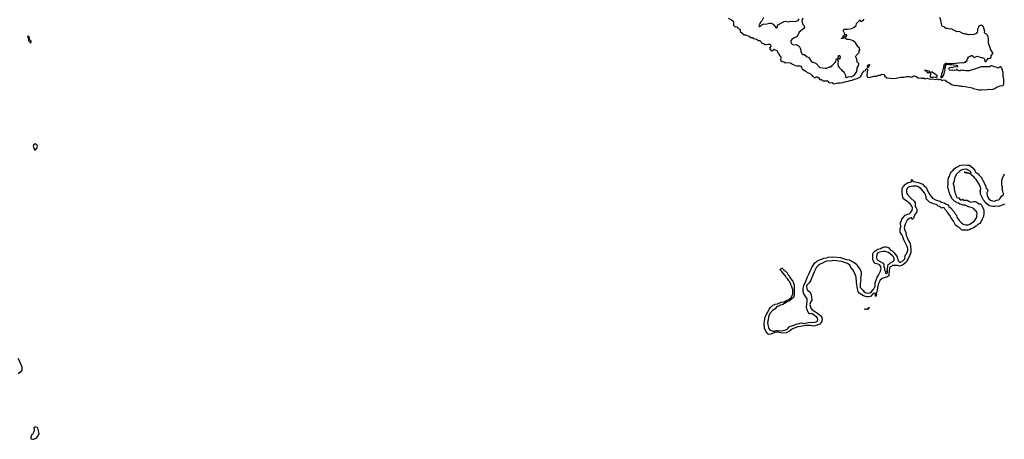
# Model space of a CAD drawing. Extents: x 2087054 to 2277909, y 548907 to 753496.
# Tile 102 of 256: x 2207570 to 2235697, y 588499 to 600478. Entities that reach past the tile are written whole.
import ezdxf

# ---------------------------------------------------------------- set-up
doc = ezdxf.new("R2010")
doc.units = 0

msp = doc.modelspace()

# ---------------------------------------------------------------- linework, layer by layer
at = {"layer": '0CON20XD'}
for points in [[(2227812, 600525), (2227905, 600477), (2227948, 600435), (2227961, 600381), (2227964, 600325), (2227995, 600288), (2228016, 600286), (2228061, 600271), (2228071, 600261), (2228084, 600234), (2228150, 600195), (2228148, 600155), (2228153, 600145), (2228265, 600050), (2228305, 600042), (2228345, 600023), (2228406, 600006), (2228460, 599970), (2228500, 599965), (2228538, 599938), (2228615, 599918), (2228676, 599886), (2228715, 599882), (2228738, 599858), (2228757, 599817), (2228815, 599796), (2228845, 599770), (2228875, 599766), (2228945, 599778), (2228995, 599777), (2229011, 599771), (2229021, 599761), (2229032, 599725), (2229000, 599680), (2228994, 599655), (2229032, 599605), (2229055, 599590), (2229075, 599592), (2229125, 599638), (2229156, 599616), (2229195, 599602), (2229210, 599585), (2229225, 599540), (2229248, 599525), (2229256, 599495), (2229283, 599445), (2229312, 599415), (2229317, 599375), (2229304, 599345), (2229313, 599313), (2229355, 599289), (2229395, 599277), (2229425, 599254), (2229454, 599256), (2229590, 599245), (2229645, 599210), (2229691, 599191), (2229715, 599168), (2229775, 599160), (2229805, 599162), (2229817, 599157), (2229855, 599160), (2229885, 599147), (2229906, 599125), (2229916, 599085), (2229933, 599065), (2230031, 599011), (2230068, 598975), (2230125, 598956), (2230163, 598935), (2230199, 598895), (2230214, 598864), (2230235, 598852), (2230265, 598823), (2230275, 598820), (2230294, 598826), (2230325, 598846), (2230355, 598846), (2230395, 598818), (2230426, 598766), (2230445, 598761), (2230475, 598768), (2230502, 598742), (2230525, 598731), (2230555, 598728), (2230606, 598736), (2230645, 598734), (2230664, 598724), (2230674, 598694), (2230691, 598681), (2230725, 598675), (2230775, 598682), (2230825, 598646), (2230945, 598680), (2231015, 598675), (2231087, 598683), (2231175, 598714), (2231235, 598720), (2231295, 598741), (2231355, 598751), (2231415, 598778), (2231491, 598799), (2231585, 598842), (2231611, 598875), (2231625, 598924), (2231655, 598974), (2231695, 599014), (2231737, 599023), (2231745, 599067), (2231775, 599083), (2231782, 599082), (2231790, 599070), (2231794, 599035), (2231778, 598995), (2231766, 598885), (2231777, 598855), (2231796, 598836), (2231836, 598826), (2231975, 598867), (2232032, 598868), (2232115, 598896), (2232165, 598892), (2232176, 598915), (2232195, 598927), (2232255, 598916), (2232285, 598869), (2232345, 598819), (2232525, 598795), (2232605, 598806), (2232735, 598838), (2232835, 598840), (2232905, 598859), (2232975, 598857), (2233035, 598840), (2233065, 598846), (2233105, 598873), (2233125, 598877), (2233167, 598867), (2233235, 598815), (2233255, 598806), (2233295, 598818), (2233335, 598804), (2233404, 598804), (2233435, 598794), (2233485, 598804), (2233575, 598782), (2233646, 598786), (2233727, 598773), (2233785, 598790), (2233815, 598769), (2233835, 598771), (2233855, 598781), (2233882, 598775), (2233915, 598742), (2233975, 598757), (2234005, 598751), (2234068, 598705), (2234140, 598670), (2234190, 598630), (2234295, 598603), (2234325, 598605), (2234395, 598590), (2234435, 598592), (2234465, 598581), (2234505, 598583), (2234575, 598573), (2234775, 598528), (2234815, 598510), (2234973, 598477), (2235035, 598477), (2235085, 598489), (2235165, 598474), (2235205, 598487), (2235265, 598493), (2235345, 598482), (2235425, 598512), (2235475, 598550), (2235535, 598566), (2235575, 598588), (2235655, 598603), (2235675, 598619), (2235684, 598644), (2235683, 598777), (2235675, 598823), (2235661, 598855), (2235667, 598975), (2235624, 599095), (2235595, 599130), (2235565, 599133), (2235538, 599102), (2235525, 599097), (2235487, 599117), (2235405, 599133), (2235365, 599154), (2235335, 599159), (2235315, 599156), (2235282, 599132), (2235175, 599128), (2235033, 599133), (2234975, 599117), (2234870, 599075), (2234695, 599022), (2234595, 599020), (2234528, 599028), (2234505, 599038), (2234495, 599032), (2234455, 599038), (2234435, 599022), (2234405, 599020), (2234380, 599030), (2234355, 599060), (2234345, 599059), (2234322, 599038), (2234265, 599028), (2234225, 599036), (2234195, 599029), (2234145, 599034), (2234130, 599045), (2234117, 599085), (2234129, 599105), (2234153, 599117), (2234175, 599118), (2234205, 599109), (2234255, 599130), (2234367, 599143), (2234370, 599155), (2234360, 599165), (2234325, 599166), (2234255, 599184), (2234155, 599186), (2234125, 599196), (2234076, 599196), (2234035, 599203), (2234009, 599165), (2234008, 599115), (2233993, 599087), (2233999, 599031), (2233978, 598985), (2233971, 598935), (2233960, 598900), (2233919, 598821), (2233895, 598821), (2233884, 598835), (2233910, 598885), (2233917, 598943), (2233940, 599005), (2233951, 599069), (2233970, 599100), (2233981, 599185), (2233991, 599205), (2234025, 599233), (2234045, 599238), (2234125, 599227), (2234202, 599232), (2234305, 599233), (2234495, 599258), (2234545, 599250), (2234562, 599268), (2234585, 599270), (2234605, 599290), (2234630, 599295), (2234642, 599348), (2234667, 599375), (2234668, 599415), (2234715, 599427), (2234754, 599456), (2234765, 599458), (2234780, 599455), (2234804, 599424), (2234835, 599407), (2234855, 599407), (2234935, 599437), (2235025, 599398), (2235055, 599396), (2235108, 599378), (2235125, 599367), (2235131, 599355), (2235144, 599284), (2235165, 599281), (2235181, 599295), (2235204, 599336), (2235241, 599379), (2235305, 599384), (2235320, 599395), (2235320, 599445), (2235365, 599515), (2235365, 599535), (2235355, 599561), (2235300, 599635), (2235291, 599685), (2235252, 599775), (2235246, 599805), (2235244, 599934), (2235238, 599988), (2235215, 600036), (2235185, 600063), (2235146, 600085), (2235131, 600105), (2235139, 600145), (2235105, 600272), (2235086, 600296), (2235055, 600308), (2235011, 600311), (2234968, 600282), (2234928, 600205), (2234928, 600162), (2234919, 600121), (2234889, 600085), (2234825, 600054), (2234775, 600048), (2234725, 600054), (2234685, 600041), (2234665, 600043), (2234625, 600065), (2234575, 600068), (2234515, 600081), (2234405, 600141), (2234335, 600136), (2234305, 600156), (2234224, 600184), (2234195, 600214), (2234135, 600204), (2234082, 600225), (2234027, 600227), (2233995, 600261), (2233972, 600272), (2233943, 600283), (2233913, 600315), (2233883, 600463), (2233858, 600545)], [(2228819, 600545), (2228775, 600448), (2228730, 600405), (2228687, 600305), (2228694, 600284), (2228718, 600282), (2228735, 600289), (2228768, 600332), (2228805, 600350), (2228915, 600356), (2228994, 600376), (2229034, 600376), (2229060, 600370), (2229095, 600347), (2229130, 600300), (2229155, 600282), (2229175, 600258), (2229195, 600250), (2229214, 600265), (2229218, 600305), (2229245, 600338), (2229404, 600426), (2229455, 600438), (2229535, 600421), (2229597, 600433), (2229725, 600431), (2229805, 600451), (2229838, 600502)], [(2229940, 600520), (2229916, 600455), (2229932, 600355), (2229967, 600317), (2229987, 600267), (2229987, 600253), (2229970, 600225), (2229838, 600122), (2229776, 599994), (2229754, 599976), (2229692, 599958), (2229626, 599914), (2229601, 599875), (2229602, 599835), (2229618, 599795), (2229645, 599770), (2229675, 599762), (2229757, 599773), (2229818, 599735), (2229835, 599718), (2229867, 599665), (2229887, 599605), (2229880, 599565), (2229924, 599494), (2229940, 599485), (2229985, 599480), (2230065, 599413), (2230105, 599408), (2230178, 599295), (2230205, 599262), (2230235, 599262), (2230327, 599227), (2230405, 599130), (2230425, 599116), (2230585, 599096), (2230622, 599098), (2230705, 599128), (2230746, 599134), (2230762, 599145), (2230775, 599168), (2230855, 599248), (2230882, 599285), (2230905, 599360), (2230925, 599360), (2230930, 599355), (2230932, 599322), (2230950, 599315), (2230942, 599215), (2230953, 599155), (2230977, 599115), (2231038, 599055), (2231053, 599025), (2231099, 598999), (2231121, 598975), (2231163, 598895), (2231157, 598845), (2231164, 598834), (2231185, 598828), (2231238, 598842), (2231340, 598855), (2231431, 598915), (2231488, 598995), (2231495, 599105), (2231528, 599165), (2231540, 599225), (2231525, 599242), (2231504, 599254), (2231498, 599265), (2231482, 599355), (2231458, 599408), (2231458, 599435), (2231465, 599460), (2231548, 599545), (2231550, 599585), (2231570, 599615), (2231570, 599625), (2231560, 599635), (2231560, 599665), (2231505, 599710), (2231500, 599735), (2231465, 599790), (2231443, 599813), (2231440, 599825), (2231380, 599875), (2231335, 599898), (2231265, 599910), (2231215, 599910), (2231207, 599917), (2231185, 599920), (2231175, 599930), (2231165, 599930), (2231160, 599945), (2231145, 599960), (2231115, 599947), (2231075, 599950), (2231065, 599940), (2231040, 599945), (2231078, 599962), (2231080, 599975), (2231115, 600030), (2231128, 600028), (2231128, 600015), (2231155, 599980), (2231178, 599992), (2231202, 600025), (2231200, 600045), (2231148, 600048), (2231138, 600058), (2231132, 600092), (2231098, 600165), (2231102, 600188), (2231125, 600210), (2231215, 600203), (2231344, 600226), (2231405, 600262), (2231462, 600315), (2231478, 600365), (2231575, 600470), (2231587, 600457), (2231593, 600433), (2231605, 600422), (2231660, 600445), (2231692, 600492)], [(2207895, 599830), (2207900, 599845), (2207895, 599862), (2207848, 599908), (2207853, 599945), (2207849, 599969), (2207812, 600002), (2207807, 600017), (2207800, 600020), (2207798, 599985), (2207820, 599935), (2207823, 599895), (2207840, 599855), (2207865, 599830), (2207895, 599830)], [(2230985, 599350), (2230975, 599360), (2230962, 599362), (2230950, 599375), (2230950, 599415), (2230960, 599425), (2230960, 599455), (2230965, 599460), (2230988, 599458), (2231010, 599435), (2231010, 599425), (2231000, 599415), (2231010, 599385), (2231000, 599375), (2230998, 599362), (2230985, 599350)], [(2231805, 599110), (2231795, 599112), (2231787, 599127), (2231785, 599165), (2231795, 599179), (2231835, 599202), (2231842, 599195), (2231828, 599145), (2231805, 599110)], [(2233515, 598947), (2233499, 598955), (2233485, 598998), (2233446, 599015), (2233425, 599048), (2233537, 599017), (2233546, 599005), (2233548, 598985), (2233535, 598954), (2233515, 598947)], [(2233606, 598826), (2233587, 598835), (2233584, 598865), (2233599, 598925), (2233594, 598944), (2233579, 598965), (2233591, 598985), (2233615, 598994), (2233637, 598987), (2233756, 598906), (2233769, 598885), (2233770, 598855), (2233765, 598837), (2233755, 598832), (2233725, 598829), (2233685, 598839), (2233660, 598830), (2233606, 598826)], [(2208005, 596758), (2208025, 596762), (2208061, 596809), (2208080, 596865), (2208068, 596895), (2208046, 596916), (2208015, 596930), (2207964, 596896), (2207952, 596865), (2207992, 596765), (2208005, 596758)], [(2233028, 593918), (2233025, 593835), (2232985, 593728), (2232955, 593662), (2232919, 593611), (2232900, 593565), (2232879, 593535), (2232785, 593472), (2232735, 593450), (2232705, 593446), (2232645, 593460), (2232525, 593465), (2232501, 593459), (2232475, 593436), (2232432, 593418), (2232417, 593385), (2232396, 593215), (2232395, 593163), (2232345, 593128), (2232292, 593118), (2232212, 593088), (2232151, 593039), (2232099, 592951), (2232078, 592825), (2232067, 592745), (2232055, 592710), (2232031, 592675), (2232044, 592635), (2232037, 592595), (2232025, 592580), (2232019, 592589), (2232013, 592653), (2232003, 592663), (2231987, 592667), (2231965, 592665), (2231939, 592651), (2231875, 592579), (2231825, 592563), (2231765, 592563), (2231675, 592592), (2231576, 592655), (2231555, 592673), (2231526, 592715), (2231504, 592795), (2231473, 592985), (2231462, 593125), (2231441, 593211), (2231369, 593339), (2231311, 593405), (2231288, 593468), (2231220, 593520), (2231047, 593577), (2230825, 593602), (2230775, 593592), (2230638, 593582), (2230569, 593561), (2230485, 593516), (2230440, 593500), (2230393, 593467), (2230331, 593409), (2230311, 593379), (2230272, 593298), (2230165, 593026), (2230126, 592965), (2230075, 592918), (2230060, 592900), (2230051, 592875), (2230059, 592795), (2230078, 592758), (2230147, 592695), (2230180, 592625), (2230193, 592565), (2230201, 592475), (2230169, 592431), (2230144, 592345), (2230173, 592243), (2230212, 592192), (2230305, 592142), (2230356, 592096), (2230455, 592024), (2230475, 591996), (2230495, 591945), (2230481, 591865), (2230423, 591785), (2230290, 591735), (2230235, 591730), (2230211, 591741), (2230171, 591749), (2230015, 591744), (2229980, 591735), (2229919, 591731), (2229875, 591715), (2229799, 591711), (2229642, 591648), (2229556, 591575), (2229470, 591535), (2229368, 591528), (2229310, 591535), (2229245, 591559), (2229210, 591560), (2229158, 591552), (2229125, 591534), (2229091, 591529), (2229025, 591503), (2228965, 591492), (2228925, 591527), (2228884, 591585), (2228844, 591676), (2228834, 591815), (2228867, 591983), (2228890, 592055), (2228941, 592129), (2228984, 592215), (2229015, 592260), (2229083, 592325), (2229137, 592343), (2229155, 592356), (2229222, 592368), (2229325, 592416), (2229413, 592427), (2229455, 592456), (2229487, 592463), (2229541, 592489), (2229614, 592556), (2229660, 592655), (2229660, 592785), (2229650, 592795), (2229622, 592882), (2229605, 592900), (2229602, 592922), (2229585, 592940), (2229582, 592962), (2229558, 593008), (2229545, 593020), (2229518, 593068), (2229475, 593110), (2229458, 593148), (2229425, 593180), (2229418, 593198), (2229328, 593298), (2229290, 593335), (2229290, 593345), (2229308, 593352), (2229312, 593368), (2229325, 593370), (2229335, 593380), (2229355, 593380), (2229398, 593335), (2229402, 593322), (2229435, 593308), (2229495, 593250), (2229522, 593192), (2229557, 593155), (2229560, 593135), (2229575, 593120), (2229578, 593108), (2229660, 593005), (2229677, 592965), (2229680, 592935), (2229696, 592904), (2229697, 592605), (2229675, 592550), (2229575, 592458), (2229550, 592445), (2229486, 592434), (2229462, 592405), (2229370, 592345), (2229271, 592319), (2229255, 592304), (2229216, 592294), (2229177, 592263), (2229147, 592225), (2229071, 592179), (2229001, 592089), (2228971, 592019), (2228933, 591827), (2228948, 591728), (2228965, 591688), (2228969, 591659), (2228991, 591631), (2229020, 591610), (2229080, 591590), (2229130, 591590), (2229175, 591603), (2229215, 591607), (2229345, 591598), (2229455, 591621), (2229513, 591657), (2229535, 591697), (2229588, 591725), (2229692, 591758), (2229748, 591785), (2229805, 591792), (2229865, 591817), (2229915, 591822), (2229965, 591809), (2230095, 591835), (2230185, 591840), (2230245, 591834), (2230275, 591840), (2230327, 591853), (2230357, 591873), (2230369, 591915), (2230364, 591954), (2230338, 591988), (2230207, 592077), (2230175, 592086), (2230145, 592078), (2230125, 592083), (2230075, 592166), (2230051, 592265), (2230054, 592355), (2230066, 592445), (2230061, 592505), (2230048, 592538), (2230006, 592595), (2229975, 592655), (2229955, 592710), (2229950, 592775), (2229961, 592875), (2230027, 593013), (2230075, 593134), (2230116, 593214), (2230195, 593399), (2230275, 593528), (2230339, 593585), (2230419, 593625), (2230500, 593650), (2230544, 593674), (2230615, 593681), (2230670, 593695), (2230795, 593705), (2231015, 593686), (2231106, 593665), (2231175, 593630), (2231266, 593625), (2231340, 593585), (2231371, 593561), (2231405, 593548), (2231473, 593495), (2231511, 593431), (2231575, 593351), (2231606, 593275), (2231608, 593215), (2231593, 593087), (2231595, 593050), (2231576, 592945), (2231579, 592829), (2231655, 592754), (2231690, 592710), (2231719, 592689), (2231785, 592671), (2231855, 592679), (2231901, 592709), (2231943, 592765), (2231970, 592790), (2232004, 592875), (2232012, 592975), (2232042, 593075), (2232063, 593125), (2232100, 593180), (2232123, 593227), (2232162, 593298), (2232174, 593345), (2232176, 593376), (2232161, 593441), (2232142, 593472), (2232119, 593489), (2231985, 593529), (2231939, 593635), (2231940, 593765), (2231946, 593805), (2231953, 593825), (2231995, 593871), (2232085, 593925), (2232167, 593943), (2232205, 593971), (2232265, 593995), (2232325, 593995), (2232360, 593985), (2232395, 593962), (2232438, 593908), (2232490, 593875), (2232563, 593815), (2232635, 593706), (2232653, 593625), (2232670, 593580), (2232705, 593558), (2232731, 593559), (2232798, 593592), (2232838, 593632), (2232853, 593655), (2232864, 593735), (2232877, 593765), (2232905, 593795), (2232939, 593891), (2232938, 593945), (2232920, 594005), (2232898, 594058), (2232873, 594095), (2232825, 594195), (2232812, 594255), (2232780, 594325), (2232737, 594385), (2232726, 594416), (2232726, 594505), (2232742, 594565), (2232727, 594675), (2232760, 594750), (2232768, 594785), (2232822, 594838), (2232865, 594896), (2232934, 594926), (2232980, 594940), (2233029, 594981), (2233063, 595035), (2233071, 595105), (2233055, 595155), (2233037, 595187), (2233005, 595217), (2232965, 595245), (2232902, 595305), (2232865, 595328), (2232808, 595378), (2232783, 595515), (2232780, 595655), (2232785, 595674), (2232815, 595716), (2232879, 595785), (2232955, 595826), (2233015, 595835), (2233040, 595850), (2233052, 595875), (2233041, 595909), (2233045, 595912), (2233095, 595856), (2233155, 595851), (2233245, 595831), (2233315, 595797), (2233365, 595781), (2233390, 595755), (2233409, 595729), (2233445, 595702), (2233472, 595665), (2233490, 595610), (2233526, 595566), (2233571, 595481), (2233645, 595385), (2233735, 595331), (2233857, 595297), (2233905, 595268), (2233975, 595246), (2234013, 595223), (2234093, 595195), (2234113, 595143), (2234185, 595085), (2234204, 595054), (2234269, 594995), (2234291, 594935), (2234327, 594895), (2234344, 594844), (2234405, 594742), (2234445, 594710), (2234474, 594674), (2234525, 594636), (2234595, 594623), (2234656, 594624), (2234689, 594631), (2234773, 594675), (2234842, 594735), (2234905, 594822), (2234913, 594845), (2234909, 594895), (2234919, 594935), (2234909, 594985), (2234885, 595028), (2234855, 595036), (2234826, 595076), (2234795, 595097), (2234747, 595117), (2234672, 595132), (2234575, 595182), (2234515, 595180), (2234475, 595198), (2234425, 595210), (2234386, 595236), (2234342, 595252), (2234308, 595278), (2234274, 595294), (2234198, 595378), (2234161, 595465), (2234140, 595495), (2234134, 595535), (2234120, 595560), (2234109, 595585), (2234088, 595705), (2234095, 595795), (2234090, 595900), (2234105, 595965), (2234132, 596005), (2234149, 596075), (2234189, 596141), (2234225, 596166), (2234258, 596212), (2234315, 596256), (2234385, 596283), (2234415, 596320), (2234505, 596339), (2234645, 596327), (2234685, 596329), (2234705, 596323), (2234809, 596239), (2234853, 596175), (2234865, 596133), (2234947, 596077), (2234977, 596035), (2235015, 596003), (2235054, 595965), (2235068, 595915), (2235091, 595891), (2235120, 595815), (2235162, 595745), (2235166, 595725), (2235163, 595695), (2235171, 595675), (2235218, 595625), (2235222, 595588), (2235204, 595555), (2235201, 595535), (2235207, 595457), (2235225, 595414), (2235259, 595365), (2235306, 595325), (2235364, 595306), (2235411, 595301), (2235433, 595305), (2235475, 595327), (2235535, 595338), (2235552, 595348), (2235568, 595362), (2235625, 595446), (2235675, 595478), (2235678, 595485), (2235680, 595505), (2235668, 595528), (2235658, 595585), (2235638, 595635), (2235642, 595692), (2235630, 595755), (2235623, 595865), (2235625, 595885), (2235650, 595955), (2235704, 596076)], [(2235705, 595216), (2235545, 595149), (2235455, 595151), (2235415, 595142), (2235365, 595143), (2235275, 595163), (2235255, 595173), (2235155, 595255), (2235129, 595299), (2235100, 595330), (2235013, 595495), (2235017, 595565), (2235010, 595595), (2235024, 595646), (2235015, 595696), (2234977, 595785), (2234895, 595916), (2234864, 595944), (2234832, 595985), (2234749, 596049), (2234743, 596065), (2234747, 596105), (2234727, 596145), (2234649, 596195), (2234615, 596206), (2234525, 596201), (2234464, 596185), (2234422, 596155), (2234330, 596065), (2234304, 596025), (2234275, 595949), (2234254, 595835), (2234240, 595810), (2234235, 595795), (2234260, 595705), (2234264, 595644), (2234284, 595545), (2234307, 595505), (2234311, 595455), (2234345, 595406), (2234395, 595394), (2234420, 595360), (2234455, 595335), (2234475, 595335), (2234505, 595351), (2234545, 595324), (2234635, 595327), (2234684, 595294), (2234745, 595271), (2234825, 595287), (2234865, 595285), (2234912, 595265), (2234965, 595225), (2235015, 595218), (2235034, 595205), (2235104, 595065), (2235109, 595025), (2235108, 594975), (2235115, 594945), (2235105, 594855), (2235068, 594782), (2235029, 594701), (2234995, 594655), (2234943, 594627), (2234895, 594584), (2234817, 594533), (2234750, 594510), (2234705, 594478), (2234665, 594467), (2234605, 594473), (2234491, 594471), (2234471, 594481), (2234448, 594508), (2234405, 594543), (2234365, 594565), (2234306, 594616), (2234245, 594730), (2234180, 594820), (2234145, 594884), (2234075, 594983), (2233999, 595065), (2233981, 595105), (2233955, 595116), (2233905, 595102), (2233885, 595120), (2233845, 595141), (2233804, 595154), (2233771, 595191), (2233746, 595206), (2233675, 595221), (2233562, 595272), (2233491, 595331), (2233475, 595349), (2233463, 595375), (2233466, 595425), (2233459, 595455), (2233415, 595532), (2233317, 595657), (2233235, 595706), (2233195, 595722), (2233085, 595724), (2232985, 595708), (2232963, 595697), (2232923, 595657), (2232899, 595615), (2232899, 595545), (2232926, 595496), (2233023, 595383), (2233118, 595295), (2233150, 595245), (2233154, 595144), (2233180, 595105), (2233196, 595065), (2233195, 594991), (2233128, 594895), (2233105, 594815), (2233095, 594798), (2233075, 594784), (2233064, 594784), (2233055, 594792), (2233052, 594815), (2233045, 594824), (2233025, 594826), (2232975, 594804), (2232922, 594758), (2232861, 594639), (2232835, 594535), (2232853, 594465), (2232886, 594406), (2232895, 594315), (2232935, 594242), (2232951, 594181), (2232989, 594125), (2233010, 594075), (2233020, 594025), (2233028, 593918)], [(2234715, 596073), (2234678, 596088), (2234625, 596093), (2234582, 596105), (2234550, 596125), (2234615, 596121), (2234685, 596097), (2234710, 596095), (2234720, 596085), (2234715, 596073)], [(2232322, 593232), (2232335, 593232), (2232350, 593245), (2232358, 593265), (2232363, 593375), (2232382, 593485), (2232414, 593506), (2232429, 593525), (2232532, 593588), (2232547, 593605), (2232548, 593655), (2232530, 593705), (2232500, 593740), (2232389, 593829), (2232295, 593861), (2232231, 593859), (2232135, 593842), (2232082, 593818), (2232062, 593798), (2232051, 593769), (2232044, 593715), (2232046, 593675), (2232057, 593637), (2232092, 593602), (2232135, 593589), (2232239, 593525), (2232255, 593475), (2232259, 593435), (2232275, 593385), (2232278, 593338), (2232286, 593316), (2232309, 593295), (2232306, 593245), (2232322, 593232)], [(2231735, 592203), (2231693, 592217), (2231765, 592219), (2231798, 592232), (2231825, 592259), (2231835, 592260), (2231829, 592235), (2231804, 592215), (2231776, 592206), (2231745, 592210), (2231735, 592203)], [(2207538, 590372), (2207575, 590416), (2207625, 590446), (2207637, 590465), (2207645, 590535), (2207640, 590555), (2207573, 590723), (2207527, 590807)], [(2207945, 588499), (2207975, 588502), (2208035, 588528), (2208061, 588549), (2208101, 588599), (2208131, 588665), (2208116, 588706), (2208088, 588815), (2208065, 588840), (2208035, 588849), (2207997, 588843), (2207976, 588825), (2207981, 588755), (2207975, 588712), (2207942, 588655), (2207908, 588615), (2207884, 588555), (2207884, 588534), (2207892, 588512), (2207945, 588499)]]:
    msp.add_lwpolyline(points, dxfattribs=at)

doc.saveas('drawing.dxf')
